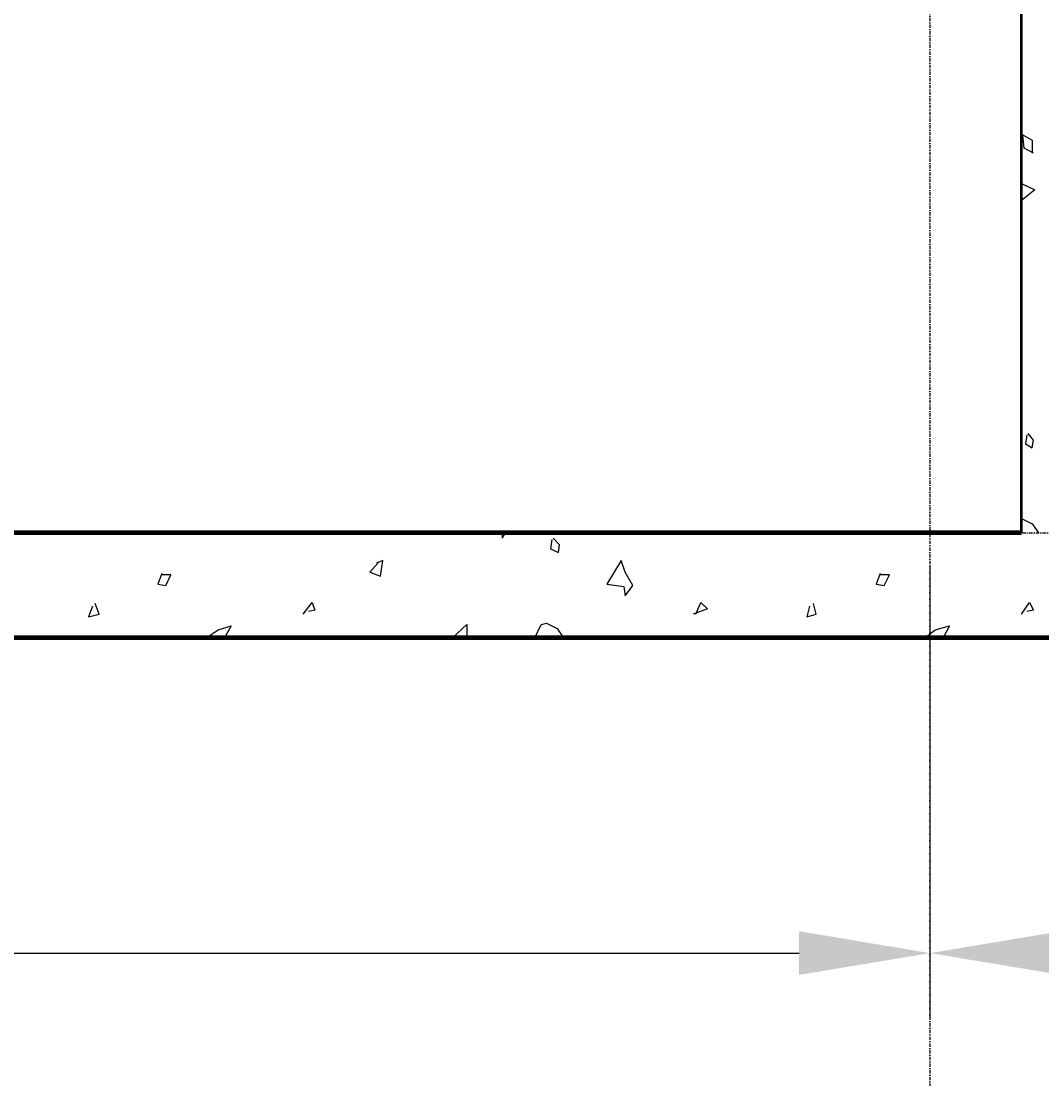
# Model space of a CAD drawing. Header units: millimetres. Extents: x 361 to 67326, y 666 to 56869.
# Tile 66 of 129: x 43523 to 45473, y 12929 to 14949. Entities that reach past the tile are written whole.
import ezdxf

# ---------------------------------------------------------------- set-up
doc = ezdxf.new("R2010")
doc.units = ezdxf.units.MM
doc.linetypes.add('DASHDOT', pattern=[25.4, 12.7, -6.35, 0, -6.35])
for name, color, linetype in [('maat', 1, 'Continuous'), ('stramien', 1, 'DASHDOT'), ('vanarris', 253, 'Continuous')]:
    doc.layers.add(name, color=color, linetype=linetype)
doc.styles.get("Standard").update_dxf_attribs({"font": 'arial.ttf'})
doc.dimstyles.new('Annotative', dxfattribs={"dimscale": 0, "dimtxt": 2, "dimasz": 2.5, "dimexe": 1.25, "dimexo": 0.625, "dimtad": 1, "dimdec": 0, "dimtxsty": 'Standard', "dimcen": 2.5, "dimadec": 0, "dimazin": 0, "dimtfac": 1, "dimtdec": 0, "dimtmove": 0, "dimatfit": 3, "dimfxl": 1, "dimarcsym": 0})

# ---------------------------------------------------------------- blocks, each defined once
blk = doc.blocks.new('*U72')
at = {"layer": 'stramien', "color": 1, "ltscale": 0.5}
blk.add_lwpolyline([(0, 21501.2), (0, -25501.2)], dxfattribs=at)
blk = doc.blocks.new('*U71')
at = {"layer": 'stramien', "color": 0, "linetype": 'ByBlock', "lineweight": -2, "transparency": 16777216}
blk.add_blockref('*U72', (36000, 0), dxfattribs=at)
blk = doc.blocks.new('*D421')
at = {"layer": 'Defpoints', "color": 0, "transparency": 16777216}
for p in [(38058.9, 13971.2), (45258.9, 13971.2), (45258.9, 13168.9)]:
    blk.add_point(p, dxfattribs=at)
at = {"layer": 'maat', "color": 0, "lineweight": -2, "transparency": 16777216}
for p, q in [((38058.9, 13908.7), (38058.9, 13043.9)), ((45258.9, 13908.7), (45258.9, 13043.9)), ((38308.9, 13168.9), (45008.9, 13168.9))]:
    blk.add_line(p, q, dxfattribs=at)
at = {"layer": 'maat', "color": 0, "transparency": 16777216}
for points in [[(38308.9, 13210.6), (38308.9, 13127.3), (38058.9, 13168.9)], [(45008.9, 13210.6), (45008.9, 13127.3), (45258.9, 13168.9)]]:
    blk.add_solid(points, dxfattribs=at)
at = {"layer": 'maat', "color": 0, "transparency": 16777216, "insert": (41658.9, 13333.6), "char_height": 200, "attachment_point": 5}
blk.add_mtext('7200', dxfattribs=at)
blk = doc.blocks.new('*D422')
at = {"layer": 'Defpoints', "color": 0, "transparency": 16777216}
for p in [(45258.9, 13971.2), (52458.9, 13971.2), (52458.9, 13168.9)]:
    blk.add_point(p, dxfattribs=at)
at = {"layer": 'maat', "color": 0, "lineweight": -2, "transparency": 16777216}
for p, q in [((45258.9, 13908.7), (45258.9, 13043.9)), ((52458.9, 13908.7), (52458.9, 13043.9)), ((45508.9, 13168.9), (52208.9, 13168.9))]:
    blk.add_line(p, q, dxfattribs=at)
at = {"layer": 'maat', "color": 0, "transparency": 16777216}
for points in [[(45508.9, 13210.6), (45508.9, 13127.3), (45258.9, 13168.9)], [(52208.9, 13210.6), (52208.9, 13127.3), (52458.9, 13168.9)]]:
    blk.add_solid(points, dxfattribs=at)
at = {"layer": 'maat', "color": 0, "transparency": 16777216, "insert": (48858.9, 13333.6), "char_height": 200, "attachment_point": 5}
blk.add_mtext('7200', dxfattribs=at)

msp = doc.modelspace()

# ---------------------------------------------------------------- linework, layer by layer
at = {"layer": 'stramien', "color": 1, "ltscale": 0.5}
msp.add_lwpolyline([(1736.5, 13971.2), (67326.2, 13971.2)], dxfattribs=at)
at = {"layer": 'vanarris', "lineweight": 50}
msp.add_line((45433.9, 13971.2), (45433.9, 16846.2), dxfattribs=at)
at = {"layer": 'vanarris', "lineweight": 25}
for p, q in [((45438.9, 14706.2), (45436.4, 14731.2)), ((45436.4, 14731.2), (45453.9, 14721.2)), ((45456.4, 14696.2), (45438.9, 14706.2)), ((45453.9, 14721.2), (45453.9, 14696.2)), ((45433.9, 14638.7), (45458.9, 14626.2)), ((45458.9, 14626.2), (45433.9, 14606.2)), ((45456.4, 14148.7), (45446.4, 14161.2)), ((45443.9, 14158.7), (45441.4, 14141.2)), ((45441.4, 14141.2), (45453.9, 14133.7)), ((45453.9, 14133.7), (45456.4, 14148.7)), ((45433.9, 13998.7), (45453.9, 13988.7)), ((45453.9, 13988.7), (45466.4, 13971.2)), ((44441.4, 13971.2), (44441.4, 13961.2)), ((44441.4, 13961.2), (44448.9, 13971.2)), ((44536.4, 13958.7), (44533.9, 13941.2)), ((44551.4, 13948.7), (44538.9, 13961.2)), ((44533.9, 13941.2), (44548.9, 13933.7)), ((44548.9, 13933.7), (44551.4, 13948.7)), ((44213.9, 13918.7), (44201.4, 13913.7)), ((44208.9, 13888.7), (44213.9, 13918.7)), ((44668.9, 13918.7), (44641.4, 13873.7)), ((44676.4, 13896.2), (44668.9, 13918.7)), ((44203.9, 13913.7), (44188.9, 13896.2)), ((43791.4, 13893.7), (43783.9, 13873.7)), ((43808.9, 13891.2), (43791.4, 13891.2)), ((43798.9, 13871.2), (43808.9, 13891.2)), ((44188.9, 13896.2), (44208.9, 13888.7)), ((44691.4, 13871.2), (44676.4, 13896.2)), ((45163.9, 13893.7), (45156.4, 13873.7)), ((45181.4, 13891.2), (45163.9, 13891.2)), ((45171.4, 13871.2), (45181.4, 13891.2)), ((43783.9, 13873.7), (43798.9, 13871.2)), ((44641.4, 13873.7), (44673.9, 13868.7)), ((44673.9, 13868.7), (44676.4, 13851.2)), ((44676.4, 13851.2), (44691.4, 13871.2)), ((45156.4, 13873.7), (45171.4, 13871.2)), ((43671.4, 13816.2), (43663.9, 13836.2)), ((44061.4, 13816.2), (44078.9, 13838.7)), ((44078.9, 13838.7), (44083.9, 13823.7)), ((44811.4, 13816.2), (44821.4, 13838.7)), ((44821.4, 13838.7), (44833.9, 13826.2)), ((45041.4, 13816.2), (45036.4, 13836.2)), ((45433.9, 13816.2), (45448.9, 13838.7)), ((45448.9, 13838.7), (45456.4, 13823.7)), ((43658.9, 13831.2), (43651.4, 13811.2)), ((43651.4, 13811.2), (43671.4, 13816.2)), ((44083.9, 13823.7), (44071.4, 13821.2)), ((44833.9, 13826.2), (44806.4, 13816.2)), ((45028.9, 13831.2), (45023.9, 13811.2)), ((45023.9, 13811.2), (45041.4, 13816.2)), ((45456.4, 13823.7), (45443.9, 13821.2)), ((44346.4, 13771.2), (44373.9, 13796.2)), ((44373.9, 13796.2), (44373.9, 13771.2)), ((44503.9, 13771.2), (44516.4, 13796.2)), ((44516.4, 13796.2), (44526.4, 13798.7)), ((44526.4, 13798.7), (44546.4, 13788.7)), ((43876.4, 13771.2), (43898.9, 13786.2)), ((43898.9, 13786.2), (43923.9, 13793.7)), ((43923.9, 13793.7), (43911.4, 13771.2)), ((44546.4, 13788.7), (44558.9, 13771.2)), ((45248.9, 13771.2), (45268.9, 13786.2)), ((45268.9, 13786.2), (45296.4, 13793.7)), ((45296.4, 13793.7), (45283.9, 13771.2))]:
    msp.add_line(p, q, dxfattribs=at)
at = {"layer": 'vanarris', "lineweight": 90}
for p, q in [((45433.9, 13971.2), (41783.9, 13971.2)), ((52333.9, 13771.2), (41783.9, 13771.2))]:
    msp.add_line(p, q, dxfattribs=at)

# ---------------------------------------------------------------- block references
at = {"layer": 'stramien'}
msp.add_blockref('*U71', (9258.9, 34362.5), dxfattribs=at)

# ---------------------------------------------------------------- dimensions: what is measured, and where the dimension line sits
at = {"layer": 'maat'}
for base, p1, p2, picture, middle in [((45258.9, 13168.9), (38058.9, 13971.2), (45258.9, 13971.2), '*D421', (41658.9, 13333.6)), ((52458.9, 13168.9), (45258.9, 13971.2), (52458.9, 13971.2), '*D422', (48858.9, 13333.6))]:
    dim = msp.add_linear_dim(base=base, p1=p1, p2=p2, dimstyle='Annotative', dxfattribs=at)
    dim.commit()
    dim.dimension.update_dxf_attribs({"geometry": picture, "text_midpoint": middle})

doc.saveas('drawing.dxf')
